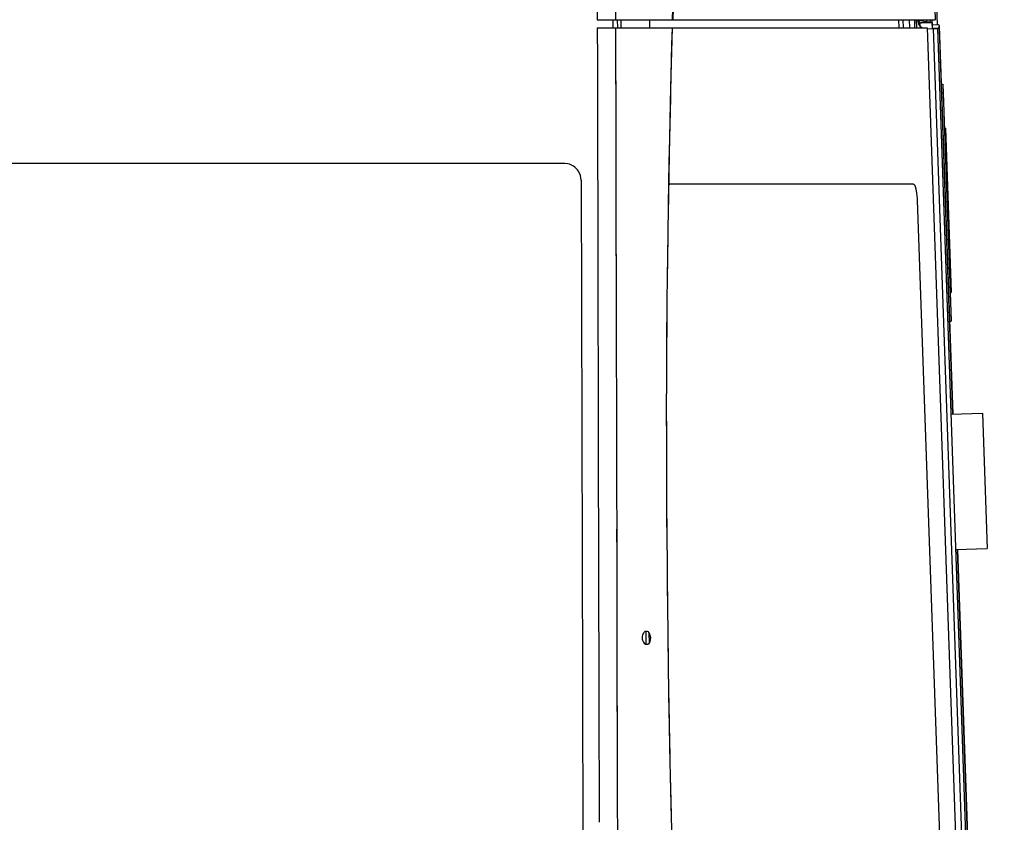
# Model space of a CAD drawing. Header units: millimetres. Extents: x 96940 to 101272, y 432237 to 434659.
# Tile 92 of 256: x 97679.27 to 97680.52, y 432612.83 to 432613.84. Entities that reach past the tile are written whole.
import ezdxf

# ---------------------------------------------------------------- set-up
doc = ezdxf.new("R2010")
doc.units = ezdxf.units.MM
doc.layers.add('citadis', color=7, linetype='Continuous')

msp = doc.modelspace()

# ---------------------------------------------------------------- linework, layer by layer
at = {"layer": 'citadis', "color": 7}
for p, q in [((97680.00383, 432614.07706), (97680.00432, 432613.84487)), ((97680.42641, 432614.01657), (97680.4324, 432613.84487)), ((97680.42641, 432614.01657), (97680.4324, 432613.84487)), ((97680.42932, 432613.99626), (97680.43482, 432613.83854)), ((97680.0273, 432613.89894), (97680.02742, 432613.84487)), ((97680.09974, 432613.84487), (97680.10072, 432613.88124)), ((97680.10026, 432613.86047), (97680.09981, 432613.84487)), ((97680.00432, 432613.84487), (97680.02742, 432613.84487)), ((97680.00432, 432613.84487), (97680.02742, 432613.84487)), ((97680.02405, 432613.84487), (97680.02408, 432613.83446)), ((97680.02405, 432613.84487), (97680.02408, 432613.83446)), ((97680.02742, 432613.84487), (97680.09974, 432613.84487)), ((97680.02968, 432613.84487), (97680.0297, 432613.83446)), ((97680.03406, 432613.84487), (97680.03408, 432613.83446)), ((97680.03588, 432613.84487), (97680.03842, 432613.84487)), ((97680.04397, 432613.84487), (97680.04686, 432613.84487)), ((97680.05175, 432613.84487), (97680.05474, 432613.84487)), ((97680.05903, 432613.84487), (97680.06185, 432613.84487)), ((97680.06619, 432613.84487), (97680.06867, 432613.84487)), ((97680.07069, 432613.83446), (97680.07094, 432613.84487)), ((97680.0707, 432613.83446), (97680.07094, 432613.84487)), ((97680.07298, 432613.84487), (97680.07486, 432613.84487)), ((97680.08037, 432613.84487), (97680.08126, 432613.84487)), ((97680.0849, 432613.84487), (97680.08578, 432613.84487)), ((97680.08912, 432613.84487), (97680.09033, 432613.84487)), ((97680.09298, 432613.84487), (97680.094, 432613.84487)), ((97680.09974, 432613.84487), (97680.09981, 432613.84487)), ((97680.09981, 432613.84487), (97680.13046, 432613.84487)), ((97680.11893, 432613.84487), (97680.18455, 432613.84487)), ((97680.14408, 432613.84487), (97680.17625, 432613.84487)), ((97680.18301, 432613.84487), (97680.21592, 432613.84487)), ((97680.21592, 432613.84487), (97680.30426, 432613.84487)), ((97680.23001, 432613.84487), (97680.25529, 432613.84487)), ((97680.26743, 432613.84487), (97680.29413, 432613.84487)), ((97680.30197, 432613.84487), (97680.33178, 432613.84487)), ((97680.33178, 432613.84487), (97680.40851, 432613.84487)), ((97680.34185, 432613.84487), (97680.36587, 432613.84487)), ((97680.3756, 432613.84487), (97680.39787, 432613.84487)), ((97680.38571, 432613.84487), (97680.38607, 432613.83446)), ((97680.39136, 432613.84487), (97680.39172, 432613.83446)), ((97680.39938, 432613.84487), (97680.39975, 432613.83446)), ((97680.40565, 432613.84487), (97680.4324, 432613.84487)), ((97680.40587, 432613.84487), (97680.40623, 432613.83446)), ((97680.40587, 432613.84487), (97680.40623, 432613.83446)), ((97680.408, 432613.84487), (97680.40836, 432613.83446)), ((97680.40971, 432613.84331), (97680.41024, 432613.84263)), ((97680.41013, 432613.84487), (97680.41019, 432613.84333)), ((97680.41019, 432613.84333), (97680.41024, 432613.84263)), ((97680.41035, 432613.84487), (97680.41041, 432613.84324)), ((97680.41059, 432613.84274), (97680.41092, 432613.84487)), ((97680.41095, 432613.84147), (97680.41285, 432613.84382)), ((97680.41285, 432613.84382), (97680.41401, 432613.84421)), ((97680.41401, 432613.84421), (97680.4152, 432613.84393)), ((97680.4152, 432613.84393), (97680.4162, 432613.84353)), ((97680.4162, 432613.84353), (97680.42174, 432613.84238)), ((97680.42174, 432613.84238), (97680.42179, 432613.84487)), ((97680.42595, 432613.84487), (97680.42599, 432613.84481)), ((97680.42599, 432613.84481), (97680.42605, 432613.84288)), ((97680.42815, 432613.84487), (97680.42838, 432613.83831)), ((97680.00434, 432613.83446), (97680.00443, 432613.79357)), ((97680.00434, 432613.83446), (97680.02744, 432613.83446)), ((97680.00434, 432613.83446), (97680.02744, 432613.83446)), ((97680.02744, 432613.83446), (97680.09947, 432613.83446)), ((97680.02744, 432613.83446), (97680.02749, 432613.81269)), ((97680.03588, 432613.83446), (97680.03841, 432613.83446)), ((97680.04395, 432613.83446), (97680.04683, 432613.83446)), ((97680.05171, 432613.83446), (97680.05431, 432613.83446)), ((97680.0604, 432613.83446), (97680.06263, 432613.83446)), ((97680.06754, 432613.83446), (97680.06931, 432613.83446)), ((97680.07537, 432613.83446), (97680.07598, 432613.83446)), ((97680.08201, 432613.83446), (97680.08357, 432613.83446)), ((97680.08654, 432613.83446), (97680.08792, 432613.83446)), ((97680.09169, 432613.83446), (97680.09184, 432613.83446)), ((97680.09444, 432613.83446), (97680.09947, 432613.83446)), ((97680.09759, 432613.75956), (97680.09947, 432613.83446)), ((97680.09892, 432613.81351), (97680.09947, 432613.83446)), ((97680.09947, 432613.83446), (97680.42212, 432613.83446)), ((97680.09947, 432613.83446), (97680.42212, 432613.83446)), ((97680.4102, 432613.84327), (97680.41101, 432613.83993)), ((97680.41024, 432613.84263), (97680.41114, 432613.83984)), ((97680.41041, 432613.84324), (97680.41059, 432613.84249)), ((97680.41058, 432613.84173), (97680.41059, 432613.84274)), ((97680.41083, 432613.8407), (97680.41095, 432613.84147)), ((97680.41114, 432613.83984), (97680.41208, 432613.83797)), ((97680.41146, 432613.83894), (97680.41322, 432613.83648)), ((97680.41208, 432613.83797), (97680.41326, 432613.83632)), ((97680.4125, 432613.84103), (97680.41405, 432613.84109)), ((97680.4125, 432613.84103), (97680.4127, 432613.84103)), ((97680.4125, 432613.84103), (97680.41263, 432613.8373)), ((97680.4127, 432613.84103), (97680.41363, 432613.84106)), ((97680.41317, 432613.84106), (97680.41348, 432613.84162)), ((97680.41326, 432613.83632), (97680.41525, 432613.83481)), ((97680.41344, 432613.84155), (97680.4141, 432613.8411)), ((97680.41348, 432613.84162), (97680.41467, 432613.84186)), ((97680.4135, 432613.83609), (97680.41397, 432613.8358)), ((97680.41363, 432613.84106), (97680.41506, 432613.84111)), ((97680.41398, 432613.83579), (97680.41615, 432613.83446)), ((97680.41405, 432613.8411), (97680.42328, 432613.84142)), ((97680.41405, 432613.84109), (97680.41405, 432613.8411)), ((97680.41423, 432613.84177), (97680.41426, 432613.84111)), ((97680.41457, 432613.8411), (97680.41549, 432613.84114)), ((97680.41457, 432613.8411), (97680.41549, 432613.84113)), ((97680.41467, 432613.84186), (97680.41578, 432613.8415)), ((97680.41506, 432613.84111), (97680.41679, 432613.84117)), ((97680.41525, 432613.83481), (97680.41581, 432613.83446)), ((97680.41549, 432613.84113), (97680.42093, 432613.84131)), ((97680.41549, 432613.84114), (97680.41964, 432613.84129)), ((97680.41578, 432613.8415), (97680.41717, 432613.84121)), ((97680.41679, 432613.84117), (97680.4202, 432613.84128)), ((97680.41964, 432613.84129), (97680.42508, 432613.84147)), ((97680.4202, 432613.84128), (97680.4236, 432613.8414)), ((97680.42093, 432613.84132), (97680.42508, 432613.84146)), ((97680.42174, 432613.84238), (97680.42391, 432613.84238)), ((97680.42212, 432613.83446), (97680.47863, 432612.21631)), ((97680.42212, 432613.83446), (97680.47754, 432612.24752)), ((97680.42216, 432613.83339), (97680.42875, 432613.83362)), ((97680.42328, 432613.84142), (97680.42506, 432613.84148)), ((97680.4236, 432613.8414), (97680.42653, 432613.84151)), ((97680.42391, 432613.84238), (97680.42518, 432613.84193)), ((97680.42506, 432613.84148), (97680.42659, 432613.84153)), ((97680.42508, 432613.84146), (97680.42601, 432613.8415)), ((97680.42508, 432613.84147), (97680.42601, 432613.8415)), ((97680.42518, 432613.84193), (97680.42547, 432613.84149)), ((97680.42603, 432613.84151), (97680.42605, 432613.84288)), ((97680.42653, 432613.84151), (97680.42762, 432613.84155)), ((97680.42659, 432613.84153), (97680.42769, 432613.84157)), ((97680.42762, 432613.84155), (97680.42806, 432613.84157)), ((97680.42769, 432613.84157), (97680.42806, 432613.84157)), ((97680.42806, 432613.84157), (97680.42834, 432613.83361)), ((97680.42817, 432613.8383), (97680.43621, 432613.83859)), ((97680.42817, 432613.8383), (97680.43621, 432613.83859)), ((97680.42831, 432613.83431), (97680.43614, 432613.83458)), ((97680.42831, 432613.83431), (97680.43614, 432613.83458)), ((97680.42875, 432613.83362), (97680.42979, 432613.83366)), ((97680.42979, 432613.83366), (97680.43083, 432613.83369)), ((97680.42979, 432613.83366), (97680.48627, 432612.21631)), ((97680.43083, 432613.83369), (97680.43395, 432613.8338)), ((97680.43395, 432613.8338), (97680.43499, 432613.83384)), ((97680.43499, 432613.83384), (97680.51975, 432611.40652)), ((97680.43614, 432613.83458), (97680.43688, 432613.83429)), ((97680.43621, 432613.83859), (97680.43694, 432613.83829)), ((97680.43621, 432613.83859), (97680.43694, 432613.83829)), ((97680.43688, 432613.83429), (97680.43722, 432613.83358)), ((97680.43694, 432613.83829), (97680.43729, 432613.83758)), ((97680.43694, 432613.83829), (97680.43729, 432613.83758)), ((97680.43722, 432613.83358), (97680.43724, 432613.83285)), ((97680.43722, 432613.83358), (97680.43724, 432613.83285)), ((97680.43724, 432613.83285), (97680.43731, 432613.83685)), ((97680.43724, 432613.83285), (97680.43731, 432613.83685)), ((97680.43724, 432613.83285), (97680.45427, 432613.34524)), ((97680.43724, 432613.83285), (97680.45427, 432613.34524)), ((97680.43729, 432613.83758), (97680.43731, 432613.83685)), ((97680.43729, 432613.83758), (97680.43731, 432613.83685)), ((97680.43731, 432613.83685), (97680.45448, 432613.34525)), ((97680.43731, 432613.83685), (97680.45448, 432613.34525)), ((97680.02749, 432613.81398), (97680.02769, 432613.72134)), ((97680.0275, 432613.80877), (97680.02771, 432613.71663)), ((97680.09747, 432613.7541), (97680.09892, 432613.81351)), ((97680.00443, 432613.79356), (97680.00445, 432613.78672)), ((97680.00445, 432613.78672), (97680.00452, 432613.75728)), ((97680.00452, 432613.75728), (97680.00462, 432613.71095)), ((97680.09571, 432613.67409), (97680.09759, 432613.75956)), ((97680.43989, 432613.76311), (97680.44194, 432613.76318)), ((97680.44194, 432613.76318), (97680.44233, 432613.75213)), ((97680.09578, 432613.67777), (97680.09726, 432613.74569)), ((97680.09726, 432613.74569), (97680.09747, 432613.75406)), ((97680.44027, 432613.75205), (97680.44233, 432613.75213)), ((97680.44233, 432613.75213), (97680.45242, 432613.46314)), ((97680.00462, 432613.71095), (97680.00474, 432613.65557)), ((97680.02771, 432613.71663), (97680.02779, 432613.67818)), ((97680.44389, 432613.70735), (97680.44512, 432613.70739)), ((97680.44512, 432613.70739), (97680.45238, 432613.49939)), ((97680.02775, 432613.69714), (97680.02796, 432613.60358)), ((97680.09433, 432613.59765), (97680.09571, 432613.67409)), ((97680.09554, 432613.66493), (97680.09578, 432613.67777)), ((97679.96301, 432613.66276), (97678.59078, 432613.66276)), ((97679.9671, 432613.66226), (97679.96301, 432613.66276)), ((97679.9691, 432613.66167), (97679.9671, 432613.66226)), ((97679.97161, 432613.66061), (97679.9691, 432613.66167)), ((97679.97411, 432613.65929), (97679.97161, 432613.66061)), ((97679.97606, 432613.65794), (97679.97411, 432613.65929)), ((97679.97768, 432613.65646), (97679.97606, 432613.65794)), ((97679.97917, 432613.6548), (97679.97768, 432613.65646)), ((97680.09452, 432613.60972), (97680.09554, 432613.66489)), ((97679.98055, 432613.65279), (97679.97917, 432613.6548)), ((97679.98313, 432613.64753), (97679.98055, 432613.65279)), ((97679.98403, 432613.64151), (97679.98313, 432613.64753)), ((97680.00474, 432613.65557), (97680.00481, 432613.62702)), ((97679.98403, 432613.64151), (97679.98545, 432613.00646)), ((97680.09502, 432613.63592), (97680.09519, 432613.63613)), ((97680.09519, 432613.63613), (97680.09671, 432613.63675)), ((97680.09671, 432613.63675), (97680.40438, 432613.63675)), ((97680.40438, 432613.63675), (97680.40525, 432613.63618)), ((97680.40525, 432613.63618), (97680.40587, 432613.6355)), ((97680.40587, 432613.6355), (97680.40682, 432613.63357)), ((97680.40682, 432613.63357), (97680.40768, 432613.63079)), ((97680.00481, 432613.62701), (97680.00491, 432613.58272)), ((97680.40768, 432613.63079), (97680.40874, 432613.62529)), ((97680.40874, 432613.62529), (97680.40941, 432613.61826)), ((97680.02794, 432613.61009), (97680.02796, 432613.60365)), ((97680.09395, 432613.57216), (97680.09452, 432613.60972)), ((97680.40941, 432613.61826), (97680.40955, 432613.6161)), ((97680.40955, 432613.6161), (97680.45479, 432612.32051)), ((97680.02796, 432613.60358), (97680.02821, 432613.48701)), ((97680.00491, 432613.58272), (97680.00509, 432613.49933)), ((97680.02799, 432613.58947), (97680.02817, 432613.50658)), ((97680.09321, 432613.51775), (97680.09396, 432613.57313)), ((97680.09349, 432613.54156), (97680.09395, 432613.57211)), ((97680.09291, 432613.49073), (97680.09349, 432613.54156)), ((97680.00509, 432613.49933), (97680.00519, 432613.45496)), ((97680.45115, 432613.49935), (97680.45238, 432613.49939)), ((97680.02821, 432613.48701), (97680.02842, 432613.39426)), ((97680.02822, 432613.48659), (97680.02824, 432613.47355)), ((97680.0924, 432613.43274), (97680.09291, 432613.49123)), ((97680.09271, 432613.47327), (97680.09291, 432613.4907)), ((97680.09224, 432613.41149), (97680.09271, 432613.47327)), ((97680.45037, 432613.46306), (97680.45242, 432613.46314)), ((97680.00519, 432613.45496), (97680.0053, 432613.40828)), ((97680.0053, 432613.40828), (97680.00536, 432613.37997)), ((97680.09193, 432613.33033), (97680.09224, 432613.41167)), ((97680.09219, 432613.40487), (97680.09224, 432613.41148)), ((97680.0284, 432613.40513), (97680.02846, 432613.37715)), ((97680.09194, 432613.33636), (97680.09219, 432613.40487)), ((97680.00536, 432613.37997), (97680.00557, 432613.28717)), ((97680.02846, 432613.37715), (97680.02865, 432613.29246)), ((97680.02846, 432613.37464), (97680.02868, 432613.27798)), ((97680.45205, 432613.34516), (97680.49207, 432613.34656)), ((97680.49207, 432613.34656), (97680.49806, 432613.17496)), ((97680.09194, 432613.33636), (97680.09195, 432613.31756)), ((97680.09193, 432613.33033), (97680.09202, 432613.25346)), ((97680.09195, 432613.31754), (97680.09196, 432613.26775)), ((97680.00557, 432613.28717), (97680.00563, 432613.26068)), ((97680.02868, 432613.27798), (97680.02892, 432613.16981)), ((97680.02869, 432613.27391), (97680.0287, 432613.26801)), ((97680.00563, 432613.26068), (97680.00578, 432613.19285)), ((97680.09196, 432613.26775), (97680.09212, 432613.2271)), ((97680.0921, 432613.23016), (97680.09244, 432613.17266)), ((97680.09212, 432613.22707), (97680.09223, 432613.19907)), ((97680.02885, 432613.19933), (97680.02893, 432613.16548)), ((97680.09223, 432613.19907), (97680.09264, 432613.147)), ((97680.00578, 432613.19285), (97680.00587, 432613.15459)), ((97680.45805, 432613.17357), (97680.49806, 432613.17496)), ((97680.46026, 432613.17364), (97680.48877, 432612.35726)), ((97680.46026, 432613.17364), (97680.48877, 432612.35726)), ((97680.46047, 432613.17365), (97680.48898, 432612.35727)), ((97680.46047, 432613.17365), (97680.48898, 432612.35727)), ((97680.02893, 432613.16548), (97680.02914, 432613.06874)), ((97680.00587, 432613.15459), (97680.00605, 432613.0749)), ((97680.0926, 432613.15025), (97680.09321, 432613.09094)), ((97680.09264, 432613.14698), (97680.09277, 432613.13032)), ((97680.09277, 432613.13032), (97680.09347, 432613.06852)), ((97680.0291, 432613.08582), (97680.02914, 432613.06834)), ((97680.00605, 432613.0749), (97680.00607, 432613.06431)), ((97680.00607, 432613.06431), (97680.00626, 432612.97939)), ((97680.02914, 432613.06834), (97680.02959, 432612.86745)), ((97680.0611, 432613.0634), (97680.06104, 432613.06174)), ((97680.06104, 432613.06174), (97680.06121, 432613.06013)), ((97680.0614, 432613.06502), (97680.0611, 432613.0634)), ((97680.06121, 432613.06013), (97680.06158, 432613.05866)), ((97680.06194, 432613.06649), (97680.0614, 432613.06502)), ((97680.06158, 432613.05866), (97680.06265, 432613.0564)), ((97680.06263, 432613.06772), (97680.06194, 432613.06649)), ((97680.06334, 432613.06861), (97680.06263, 432613.06772)), ((97680.06416, 432613.06925), (97680.06334, 432613.06861)), ((97680.06515, 432613.06973), (97680.06416, 432613.06925)), ((97680.06618, 432613.06998), (97680.06515, 432613.06973)), ((97680.06569, 432613.06992), (97680.06572, 432613.06611)), ((97680.0657, 432613.06992), (97680.06587, 432613.05376)), ((97680.06572, 432613.06611), (97680.06581, 432613.05951)), ((97680.06582, 432613.05921), (97680.06589, 432613.05376)), ((97680.06785, 432613.06979), (97680.06618, 432613.06998)), ((97680.069, 432613.06919), (97680.06785, 432613.06979)), ((97680.06951, 432613.06871), (97680.069, 432613.06919)), ((97680.07044, 432613.06742), (97680.06951, 432613.06871)), ((97680.06968, 432613.06842), (97680.06986, 432613.05478)), ((97680.06968, 432613.06842), (97680.06988, 432613.05479)), ((97680.07146, 432613.06493), (97680.07044, 432613.06742)), ((97680.07111, 432613.05685), (97680.07188, 432613.05967)), ((97680.07197, 432613.06185), (97680.07146, 432613.06493)), ((97680.07188, 432613.05967), (97680.07197, 432613.06185)), ((97680.09346, 432613.06862), (97680.09463, 432612.98893)), ((97680.09347, 432613.06851), (97680.09354, 432613.06153)), ((97680.09354, 432613.06153), (97680.09457, 432612.99269)), ((97680.06265, 432613.0564), (97680.06375, 432613.05505)), ((97680.06375, 432613.05505), (97680.06542, 432613.05396)), ((97680.06542, 432613.05396), (97680.06716, 432613.05356)), ((97680.06716, 432613.05356), (97680.06822, 432613.05378)), ((97680.06822, 432613.05378), (97680.06989, 432613.05494)), ((97680.06989, 432613.05494), (97680.07057, 432613.05577)), ((97680.07057, 432613.05577), (97680.07111, 432613.05685)), ((97679.98545, 432613.00646), (97679.98618, 432612.69498)), ((97680.09457, 432612.99269), (97680.09482, 432612.9786)), ((97680.09463, 432612.98893), (97680.09607, 432612.91239)), ((97680.00626, 432612.97939), (97680.00632, 432612.95265)), ((97680.02935, 432612.97563), (97680.0294, 432612.95277)), ((97680.09482, 432612.97859), (97680.09582, 432612.92383)), ((97680.00632, 432612.95265), (97680.00652, 432612.86154)), ((97680.09582, 432612.92383), (97680.09664, 432612.88653)), ((97680.09663, 432612.88659), (97680.09787, 432612.83327)), ((97680.09664, 432612.88652), (97680.09732, 432612.85494)), ((97680.00652, 432612.86154), (97680.0066, 432612.82806)), ((97680.02959, 432612.86745), (97680.02962, 432612.85508)), ((97680.02959, 432612.86614), (97680.02982, 432612.7649)), ((97680.09732, 432612.85494), (97680.09906, 432612.78604))]:
    msp.add_line(p, q, dxfattribs=at)
for start, end in [(182.16158, 190.87892), (200.53059, 208.80501), (218.2509, 243.84934)]:
    msp.add_arc((97680.42058, 432613.84375), 0.01041, start, end, dxfattribs=at)

doc.saveas('drawing.dxf')
